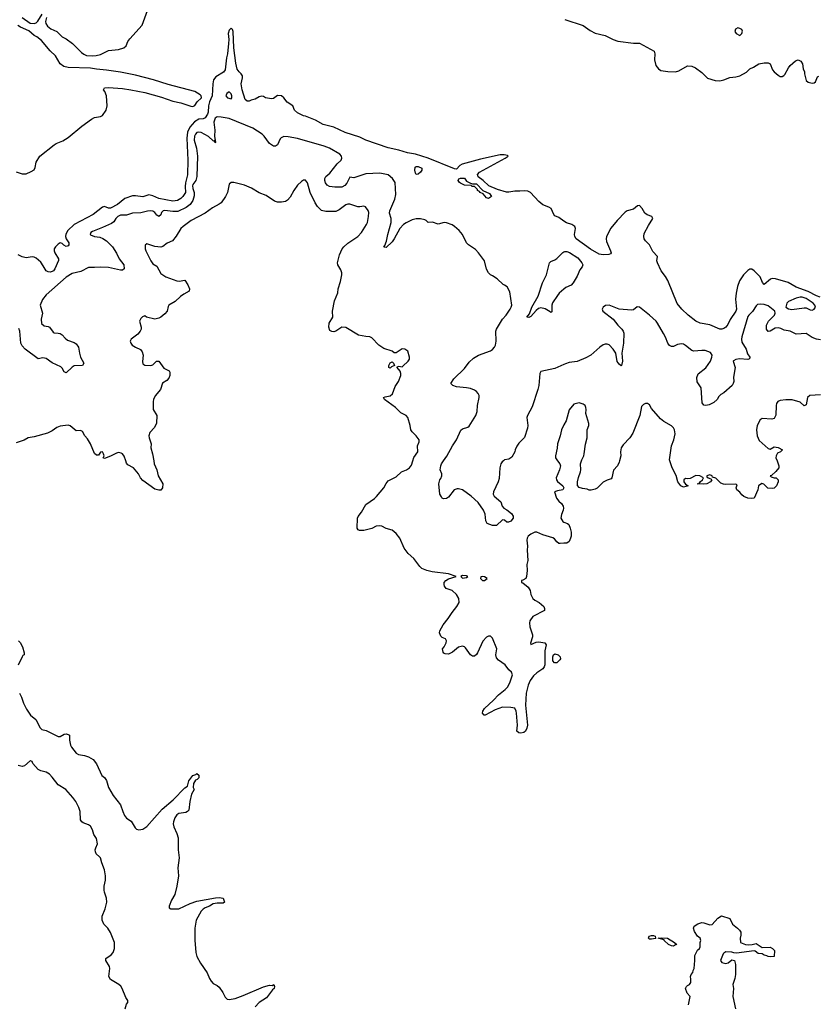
# Model space of a CAD drawing. Header units: inches. Extents: x 2220522 to 2384314, y 721474 to 893490.
# Tile 160 of 256: x 2304587 to 2312530, y 804594 to 814388. Entities that reach past the tile are written whole.
import ezdxf

# ---------------------------------------------------------------- set-up
doc = ezdxf.new("R2010")
doc.units = ezdxf.units.IN
doc.header["$MEASUREMENT"] = 0
for name, color, linetype in [('C3800', 7, 'Continuous'), ('C3801', 7, 'Continuous'), ('C3810', 7, 'Continuous'), ('C3811', 7, 'Continuous')]:
    doc.layers.add(name, color=color, linetype=linetype)

msp = doc.modelspace()

# ---------------------------------------------------------------- linework, layer by layer
at = {"layer": 'C3800', "color": 5}
for points, elevation in [([(2305920.3, 810000), (2305925.3, 809970), (2305952.2, 809910), (2305965.5, 809850), (2306010.4, 809770), (2306008.3, 809731.7), (2305990.3, 809709.7), (2305970, 809706.6), (2305930, 809717), (2305810, 809805.1), (2305789.8, 809830), (2305769.8, 809869.8), (2305719.5, 809930), (2305661.8, 809961.8), (2305650, 809978), (2305642.2, 810000)], 180), ([(2310000, 809179.5), (2309963.6, 809176.4), (2309950, 809179), (2309930, 809194), (2309904.5, 809224.5), (2309890, 809233.2), (2309790, 809265.2), (2309730, 809292), (2309710, 809291.8), (2309670.8, 809270), (2309645.5, 809250), (2309633.4, 809230), (2309630.7, 809210), (2309638, 809150), (2309634.9, 809110), (2309639.3, 809010), (2309630.7, 808970), (2309634.8, 808910), (2309627.4, 808850), (2309620.4, 808830), (2309590, 808812), (2309578, 808810), (2309578.8, 808790), (2309590, 808786), (2309642.3, 808742.3), (2309663.1, 808710), (2309670.6, 808670), (2309690.8, 808630), (2309710, 808614), (2309752.3, 808592.3), (2309798.8, 808550), (2309806.8, 808530), (2309806, 808510), (2309690, 808452.3), (2309659.3, 808410), (2309656.4, 808390), (2309660.2, 808350), (2309686, 808270), (2309685.8, 808250), (2309666, 808186), (2309671.3, 808171.3), (2309724, 808196), (2309750, 808199.7), (2309810, 808190.2), (2309822, 808170), (2309808.8, 808110), (2309808.4, 807971.6), (2309801.6, 807950), (2309790, 807929.6), (2309729.3, 807890.7), (2309697.7, 807862.3), (2309663.6, 807816.4), (2309642.8, 807770), (2309625.3, 807690), (2309616.5, 807570), (2309636.5, 807370), (2309630, 807339), (2309616, 807310), (2309602, 807298), (2309572, 807290), (2309550, 807294), (2309529.8, 807310), (2309538.5, 807370), (2309528.6, 807488.6), (2309526, 807510), (2309510, 807539.3), (2309470, 807547.8), (2309390, 807549.7), (2309315.5, 807524.5), (2309216, 807470), (2309206, 807470), (2309189.8, 807489.8), (2309192.6, 807510), (2309210, 807537.8), (2309300.7, 807619.3), (2309350, 807673.7), (2309415.2, 807724.8), (2309438.4, 807750), (2309460.7, 807790), (2309489, 807870), (2309477.2, 807897.2), (2309450, 807921.2), (2309415.1, 807970), (2309350, 808016.3), (2309330, 808039.5), (2309322.2, 808070), (2309333, 808130), (2309290, 808237.2), (2309270, 808254.5), (2309250, 808254.5), (2309230, 808245.2), (2309192.7, 808207.3), (2309139.3, 808090), (2309130, 808073.2), (2309110, 808058), (2309090, 808056), (2309070, 808069.3), (2309019.4, 808139.4), (2309010, 808149.4), (2308990, 808156.2), (2308950, 808148), (2308890, 808096.3), (2308850, 808075.1), (2308819.3, 808079.3), (2308805.6, 808085.6), (2308797.2, 808097.2), (2308793.2, 808130), (2308810, 808151), (2308829.4, 808190), (2308831.6, 808210), (2308821.2, 808230), (2308790, 808243.7), (2308775.8, 808255.8), (2308762.6, 808290), (2308765.4, 808310), (2308798.3, 808370), (2308849.7, 808430), (2308887.6, 808492.4), (2308936, 808550), (2308959, 808590), (2308954, 808630), (2308931.9, 808671.9), (2308889.4, 808709.4), (2308829, 808730), (2308811.8, 808751.8), (2308807.3, 808770), (2308809.6, 808790), (2308824.2, 808810), (2308850, 808825.8), (2308929, 808850), (2308850, 808874.8), (2308690, 808895.6), (2308637.2, 808910), (2308586.6, 808930), (2308565.1, 808950), (2308507, 809030), (2308450, 809079.5), (2308430, 809103.7), (2308409.6, 809130), (2308366.3, 809230), (2308330, 809276.2), (2308290, 809311.6), (2308230, 809328.2), (2308190, 809349.7), (2308170, 809355), (2308130.8, 809350), (2308090, 809326.2), (2308010, 809305.6), (2307967.9, 809307.9), (2307954.7, 809314.7), (2307941.6, 809330), (2307946.3, 809430), (2307952.2, 809447.8), (2307986, 809490), (2308030, 809566.4), (2308114.1, 809625.9), (2308134.5, 809645.5), (2308209.7, 809730), (2308230, 809774.8), (2308250, 809800.7), (2308330, 809839.3), (2308382.7, 809890), (2308432.3, 809910), (2308463.6, 809930), (2308482, 809958), (2308495.6, 810000)], 180), ([(2309398, 810000), (2309384.7, 809990), (2309371, 809970), (2309361, 809930), (2309354.4, 809825.6), (2309346, 809790), (2309299.1, 809690), (2309297.1, 809670), (2309306, 809650), (2309372.3, 809592.3), (2309385.5, 809550), (2309402, 809530), (2309432.4, 809512.4), (2309477.2, 809477.2), (2309494.3, 809450), (2309494.6, 809430), (2309470, 809399.3), (2309449.7, 809389.7), (2309431.3, 809391.3), (2309410, 809409.2), (2309390, 809412.7), (2309330, 809358), (2309310, 809355.3), (2309290, 809355.3), (2309237.2, 809377.2), (2309222.5, 809402.5), (2309216.3, 809470), (2309198, 809510), (2309146.9, 809586.9), (2309078.4, 809650), (2308990, 809710.6), (2308950, 809722.7), (2308937.7, 809722.3), (2308909, 809711), (2308850, 809637.6), (2308830, 809625.1), (2308803.3, 809623.3), (2308789.6, 809629.6), (2308780.5, 809640.5), (2308763.7, 809670), (2308756, 809770), (2308765.2, 809810), (2308775.9, 809824.1), (2308783.6, 809850), (2308784.2, 809870), (2308769.7, 809910), (2308773.7, 809950), (2308782.2, 809970), (2308802.5, 810000)], 160), ([(2309937, 810000), (2309959, 809970), (2309965.5, 809950), (2309955.6, 809910), (2309923.8, 809830), (2309925, 809810), (2309934.3, 809794.3), (2309987.3, 809750), (2309998.8, 809730), (2309987.1, 809712.9), (2309936.8, 809703.2), (2309904.7, 809690), (2309926, 809630), (2309950, 809598), (2309976.3, 809576.3), (2309990.6, 809550.6), (2309996.3, 809530), (2309993.4, 809510), (2309974.4, 809465.6), (2309968.9, 809430), (2309990, 809395.5), (2310000, 809391.5)], 180), ([(2304574, 808210), (2304590, 808194), (2304616, 808150), (2304631, 808090), (2304631, 808070), (2304618, 808062), (2304610.7, 808049.3), (2304572.1, 807967.9)], 180), ([(2304585.3, 807690), (2304604.9, 807650), (2304623.7, 807590), (2304653.4, 807530), (2304695.5, 807470), (2304745.7, 807425.7), (2304790, 807344.7), (2304807.5, 807327.5), (2304850, 807317.3), (2304970, 807259.1), (2304990, 807257.3), (2305030, 807280.7), (2305050, 807284), (2305070, 807278.8), (2305081, 807270), (2305081.4, 807221.4), (2305090.7, 807170), (2305100.7, 807150), (2305150, 807090.7), (2305170, 807077.3), (2305230, 807067.7), (2305270, 807054.9), (2305318.8, 807030), (2305350, 806984.7), (2305404.9, 806870), (2305430.7, 806850), (2305450, 806821), (2305470.7, 806750), (2305514.9, 806670), (2305590, 806578), (2305611.6, 806510), (2305630, 806470.6), (2305650, 806446), (2305695.8, 806415.8), (2305734.8, 806350), (2305750, 806337.3), (2305770, 806330.8), (2305810, 806336), (2305850, 806362.8), (2306003.6, 806536.4), (2306112.1, 806627.9), (2306230, 806745.5), (2306256, 806764), (2306270, 806816), (2306310, 806871), (2306339, 806881), (2306350, 806891), (2306370, 806874), (2306370, 806848), (2306352, 806830), (2306336.8, 806823.2), (2306316.3, 806790), (2306310.9, 806750.9), (2306322, 806730), (2306295.5, 806684.5), (2306280.3, 806610), (2306270, 806524), (2306256, 806510), (2306238.8, 806501.2), (2306170, 806491.8), (2306150, 806479.5), (2306128.8, 806450), (2306115.3, 806410), (2306113.7, 806390), (2306119.9, 806359.9), (2306151.2, 806291.2), (2306162.4, 806250), (2306162.6, 806130), (2306174, 806050), (2306159.3, 805950), (2306167.3, 805870), (2306150.7, 805769.3), (2306130, 805686), (2306098, 805630), (2306072, 805570), (2306072.7, 805552.7), (2306090, 805542), (2306170, 805544), (2306283.5, 805596.5), (2306350, 805618), (2306533.7, 805653.7), (2306570, 805656.4), (2306611.3, 805650), (2306624.7, 805610), (2306610, 805601.2), (2306550, 805600.7), (2306510, 805592), (2306476, 805570), (2306430, 805552.3), (2306410, 805539.3), (2306390, 805521.2), (2306343.1, 805430), (2306330.2, 805349.8), (2306327.5, 805232.5), (2306337.1, 805110), (2306348, 805070), (2306383.4, 805003.4), (2306450, 804906), (2306473, 804850), (2306490, 804822.8), (2306510, 804800.7), (2306550, 804780.5), (2306570, 804764), (2306607.7, 804710), (2306630, 804664.7), (2306650, 804646), (2306670, 804640.7), (2306730, 804653), (2306810, 804681.1), (2307010, 804768), (2307070, 804782.8), (2307098, 804782), (2307114, 804790), (2307122, 804770), (2307116, 804750), (2307102, 804738), (2307041.1, 804658.9), (2306970, 804611.6), (2306928, 804570)], 180), ([(2305636.3, 804550), (2305650, 804594.8), (2305660.9, 804610), (2305662, 804630), (2305642.6, 804662.6), (2305606.5, 804750), (2305592.7, 804772.7), (2305572, 804792), (2305490, 804839.1), (2305471.8, 804870), (2305482, 804950), (2305479.8, 804970), (2305442, 805030), (2305443.6, 805050), (2305495.5, 805084.5), (2305517.4, 805110), (2305528.3, 805150), (2305529.7, 805210), (2305490, 805309.4), (2305462.4, 805350), (2305423.5, 805390), (2305407.1, 805430), (2305407.1, 805470), (2305437.4, 805542.6), (2305452.8, 805610), (2305449.7, 805649.7), (2305429.6, 805710), (2305427.3, 805730), (2305427.6, 805767.6), (2305438.5, 805830), (2305439.8, 805870), (2305431.6, 805931.6), (2305402.3, 806002.3), (2305389.7, 806049.7), (2305381.6, 806061.6), (2305348.9, 806088.9), (2305340.5, 806110), (2305338.9, 806130), (2305343.5, 806150), (2305359.6, 806190), (2305350, 806242), (2305323.9, 806283.9), (2305311.3, 806330), (2305290, 806366.6), (2305270, 806380.5), (2305219.5, 806399.5), (2305205.1, 806410), (2305191.6, 806430), (2305187, 806510), (2305176.2, 806550), (2305143.5, 806610), (2305115.8, 806650), (2305044.2, 806730), (2304970, 806776.9), (2304910, 806854.5), (2304882, 806882), (2304850, 806903.6), (2304797.1, 806917.1), (2304769.6, 806929.6), (2304717.2, 806990), (2304710, 807008), (2304695.3, 807015.3), (2304690, 807015.3), (2304633.7, 806966.3), (2304610, 806959), (2304570, 806969.2)], 180)]:
    msp.add_lwpolyline(points, dxfattribs=dict(at, elevation=elevation))
at = {"layer": 'C3800', "color": 5, "elevation": 180}
for points in [[(2308990, 808858.1), (2308975.3, 808850), (2308990, 808833.1), (2309030, 808840.2), (2309042.2, 808850), (2309030, 808857.3)], [(2309190, 808850.7), (2309173.6, 808846.4), (2309169.4, 808830), (2309190, 808809.2), (2309210, 808810.6), (2309236.1, 808830), (2309210, 808847.4)], [(2309930, 807989.3), (2309906, 807990), (2309888, 808010), (2309888.7, 808050), (2309895.3, 808070), (2309910, 808081), (2309942, 808070), (2309961, 808050), (2309964.7, 808030), (2309959.8, 808020.2)]]:
    msp.add_lwpolyline(points, close=True, dxfattribs=at)
at = {"layer": 'C3801', "color": 5}
for points, elevation in [([(2304610, 814410.8), (2304690, 814354), (2304730, 814350.7), (2304750, 814358.8), (2304767.2, 814372.8), (2304810, 814442.8)], 140), ([(2304852, 814410), (2304844.9, 814370), (2304847.7, 814350), (2304862.9, 814322.9), (2304897.2, 814297.2), (2304954.8, 814270), (2305010, 814219.1), (2305050, 814198), (2305112.8, 814152.8), (2305202.7, 814062.7), (2305224.6, 814044.6), (2305250, 814033.8), (2305310, 814027.9), (2305347.7, 814032.3), (2305390, 814043.1), (2305470, 814082), (2305570, 814091.6), (2305622, 814110), (2305646.3, 814130), (2305662.7, 814170), (2305681.6, 814198.4), (2305804.7, 814335.3), (2305859.1, 814480.9)], 140), ([(2304550, 812874), (2304610, 812855.8), (2304650, 812855.8), (2304701.7, 812878.3), (2304730, 812896.3), (2304741.4, 812918.5), (2304750, 812970.7), (2304788, 813030), (2304930, 813143.7), (2304950, 813157.4), (2305015.2, 813184.8), (2305070, 813214.9), (2305204.5, 813330), (2305299.7, 813400.3), (2305330, 813415), (2305390, 813424.3), (2305410, 813436.5), (2305445.3, 813490), (2305458, 813530), (2305449.8, 813630), (2305432.8, 813672.8), (2305419.7, 813690), (2305431, 813709), (2305470, 813714.3), (2305610, 813702.5), (2305691.6, 813691.6), (2305830, 813662.5), (2305998.5, 813618.5), (2306110, 813577.8), (2306190, 813560.6), (2306290, 813526.8), (2306310, 813525.9), (2306330, 813535.7), (2306352.3, 813570), (2306393.4, 813610), (2306393.5, 813613.5), (2306393.2, 813630), (2306382.2, 813642.2), (2306330, 813675.5), (2306063.5, 813743.5), (2305918.4, 813790), (2305737, 813837), (2305590, 813865.9), (2305450, 813887), (2305350, 813895.2), (2305290, 813905.6), (2305070, 813912.9), (2305024.4, 813924.4), (2304987.8, 813950), (2304942, 814030), (2304890, 814077.6), (2304802.4, 814182.4), (2304756.3, 814216.3), (2304729.5, 814230), (2304678.3, 814278.3), (2304593.8, 814313.8), (2304568, 814330)], 140), ([(2310000, 812384.4), (2309950, 812419), (2309910, 812437.2), (2309899.3, 812450), (2309871.2, 812511.2), (2309850, 812523.7), (2309790, 812545.2), (2309750, 812580.9), (2309667, 812670), (2309641.6, 812681.6), (2309610, 812687.1), (2309562, 812682), (2309510, 812683.7), (2309450, 812671.5), (2309430, 812673.3), (2309338.9, 812698.9), (2309254, 812734), (2309196.2, 812790), (2309146.5, 812826.5), (2309140.9, 812850), (2309158.6, 812870), (2309416.4, 813010), (2309443.6, 813030), (2309437.4, 813037.4), (2309405.2, 813045.2), (2309364.2, 813044.2), (2309170, 813001.6), (2308988.3, 812951.7), (2308963.4, 812936.6), (2308930, 812900.7), (2308910, 812903.7), (2308649.2, 813010), (2308524, 813050), (2308444.7, 813064.7), (2308357.2, 813090), (2308250, 813113.3), (2308030, 813191.2), (2307970, 813219.7), (2307825.2, 813265.2), (2307710, 813320.4), (2307605.5, 813345.5), (2307530, 813389.7), (2307430, 813429.4), (2307410, 813433.2), (2307350, 813461.2), (2307321.2, 813490), (2307304, 813530), (2307247.7, 813567.7), (2307215.1, 813610), (2307190, 813631.5), (2307150, 813634.3), (2307110, 813604.5), (2307090, 813602), (2307032.5, 813612.5), (2307010, 813625.2), (2306990, 813626), (2306970, 813621.2), (2306930, 813597.2), (2306890, 813589.2), (2306870, 813577.2), (2306850, 813577), (2306830, 813594), (2306798, 813690), (2306789.7, 813750), (2306801.7, 813810), (2306801.1, 813830), (2306791, 813851), (2306770, 813868.4), (2306750, 813895.1), (2306734.9, 813954.9), (2306717.5, 814110), (2306711.2, 814270), (2306703.1, 814290), (2306690, 814305.1), (2306670, 814285.1), (2306658.6, 814250), (2306665.8, 814190), (2306663.9, 814150), (2306653, 814050), (2306641.9, 814010), (2306630.1, 813889.9), (2306614.6, 813865.4), (2306538.7, 813821.3), (2306515.2, 813790), (2306507.7, 813750), (2306502.6, 813630), (2306474, 813570), (2306465, 813530), (2306461.7, 813470), (2306453.5, 813450), (2306430, 813413.3), (2306410, 813403.1), (2306370, 813399.8), (2306326.9, 813373.1), (2306280.4, 813319.6), (2306256.8, 813270), (2306247.5, 813210), (2306258.9, 812990), (2306254.4, 812845.6), (2306235.1, 812764.9), (2306232.7, 812730), (2306237, 812670), (2306209.1, 812630), (2306190, 812609.8), (2306156.4, 812590), (2306110, 812583.4), (2305971, 812611), (2305910, 812636.2), (2305870, 812646.6), (2305810, 812627.6), (2305737.2, 812637.2), (2305710, 812635.3), (2305631.8, 812608.2), (2305558, 812550), (2305490, 812512.4), (2305470, 812514.3), (2305430, 812528.6), (2305410, 812523.5), (2305318.4, 812450), (2305127.7, 812352.3), (2305065.7, 812290), (2305045.5, 812254.5), (2305043.7, 812230), (2305050.3, 812210), (2305076.5, 812170), (2305076.9, 812150), (2305070, 812138.4), (2305050, 812131.5), (2305025.6, 812145.6), (2305010, 812162), (2304990, 812169.5), (2304970, 812157), (2304942, 812130), (2304930.4, 812110), (2304928.8, 812090), (2304935.3, 812070), (2304972.7, 812010), (2304972.4, 811992.4), (2304936.4, 811910), (2304922, 811890), (2304910, 811883), (2304890, 811876.9), (2304870, 811879.6), (2304850, 811889.6), (2304821.3, 811941.3), (2304795.8, 811975.8), (2304750, 812015.8), (2304730, 812026.9), (2304710, 812028.4), (2304650, 812018), (2304610, 812029.6), (2304570, 812049.7)], 140), ([(2308802.5, 810000), (2308833.8, 810046.2), (2308890, 810150.6), (2308931.6, 810210), (2308974.8, 810305.2), (2308990, 810318.8), (2309044.2, 810335.8), (2309055.6, 810344.4), (2309122, 810450), (2309135.6, 810490), (2309139.1, 810550), (2309156.3, 810630), (2309155.1, 810650), (2309147, 810670), (2309131.1, 810691.1), (2309110, 810704.5), (2309070, 810719.5), (2309030, 810727), (2308930, 810736.9), (2308894, 810750), (2308874, 810770), (2308905.6, 810814.4), (2309010, 810919.1), (2309058.2, 810981.8), (2309098.8, 811021.2), (2309150, 811051.3), (2309270, 811092.9), (2309290, 811106), (2309308.3, 811130), (2309318, 811150), (2309326.9, 811190), (2309322, 811290), (2309328.3, 811310), (2309388, 811410), (2309426, 811450), (2309464.5, 811510), (2309476.2, 811530), (2309480.9, 811550), (2309462, 811682), (2309435.3, 811730), (2309408.9, 811748.9), (2309394, 811754), (2309335.3, 811810), (2309290, 811842), (2309269.1, 811849.1), (2309248, 811870), (2309230, 811906), (2309209.4, 811990), (2309149.7, 812069.7), (2309120.8, 812100.8), (2309050, 812149.7), (2309031.3, 812170), (2308992.4, 812250), (2308958.7, 812290), (2308910, 812332.4), (2308886.7, 812346.7), (2308830, 812368.7), (2308809, 812371), (2308750, 812355.1), (2308692.8, 812372.8), (2308650, 812372), (2308630.9, 812390.9), (2308617.4, 812397.4), (2308573.4, 812406.6), (2308530, 812407.1), (2308490, 812396.9), (2308430, 812367.6), (2308404.7, 812350), (2308368.6, 812311.4), (2308312.1, 812207.9), (2308290, 812178.9), (2308230, 812122.9), (2308210, 812126), (2308219.5, 812140.5), (2308234.2, 812185.8), (2308247.7, 812252.3), (2308281.1, 812370), (2308281, 812410), (2308264, 812464), (2308266.7, 812486.7), (2308318, 812602), (2308327.9, 812650), (2308322.6, 812770), (2308293.6, 812810), (2308250, 812846.3), (2308170, 812862.6), (2308030, 812856.1), (2307910, 812816.2), (2307870, 812821), (2307839.3, 812760.7), (2307819.9, 812740.1), (2307790, 812723.6), (2307722.1, 812722.1), (2307669.3, 812729.3), (2307643.7, 812743.7), (2307627, 812767), (2307620.3, 812790), (2307621.8, 812810), (2307631.3, 812828.7), (2307670, 812860.8), (2307745.1, 812954.9), (2307783.1, 812990), (2307791.5, 813011.5), (2307787.6, 813030), (2307772.3, 813050), (2307668, 813110), (2307616.5, 813130), (2307350, 813207.6), (2307256, 813224), (2307215.1, 813224.9), (2307185.6, 813214.4), (2307176.5, 813203.5), (2307150, 813144), (2307130, 813129.3), (2307110, 813129.4), (2307070, 813156), (2307018.9, 813230), (2306996.9, 813250), (2306904.2, 813310), (2306670, 813404.2), (2306590, 813420.1), (2306550, 813421.1), (2306530.1, 813409.9), (2306517.8, 813370), (2306526.8, 813290), (2306523.6, 813230), (2306534.8, 813165.2), (2306530, 813162), (2306523.1, 813176.9), (2306527.3, 813187.3), (2306518.5, 813181.5), (2306510, 813183.6), (2306464.8, 813224.8), (2306390, 813265.7), (2306370, 813270.5), (2306350, 813264.7), (2306335.3, 813250), (2306325.2, 813230), (2306320.9, 813190), (2306344, 813110), (2306353.6, 813030), (2306348.7, 812830), (2306339.6, 812790), (2306309.6, 812750), (2306305.4, 812734.6), (2306308.5, 812710), (2306322.7, 812670), (2306323.6, 812636.4), (2306309, 812591), (2306283.5, 812550), (2306241.4, 812518.6), (2306158.5, 812481.5), (2306110, 812478.8), (2306030, 812490.8), (2306014.3, 812485.7), (2305998, 812470), (2305990, 812445.6), (2305970, 812429.4), (2305950, 812444.5), (2305929.8, 812470), (2305910, 812482), (2305890, 812487), (2305856.6, 812483.4), (2305792.6, 812467.4), (2305710, 812464.7), (2305650, 812443.5), (2305590, 812442.4), (2305563.6, 812430), (2305543.2, 812410), (2305521.5, 812378.5), (2305498.2, 812361.8), (2305410, 812320.8), (2305310, 812281.6), (2305293.4, 812270), (2305287.7, 812250), (2305290, 812247.7), (2305330, 812230.4), (2305383.9, 812223.9), (2305412.7, 812212.7), (2305450.1, 812190.1), (2305508.8, 812130), (2305550, 812067.3), (2305577.6, 812010), (2305623, 811950), (2305626, 811910), (2305610, 811897.2), (2305590, 811895.1), (2305470, 811923.1), (2305393.4, 811926.6), (2305330, 811922), (2305270, 811923.6), (2305196.1, 811883.9), (2305110, 811862), (2305050, 811827.1), (2304849.1, 811650.9), (2304814.8, 811605.2), (2304790.3, 811550), (2304812.9, 811470), (2304801.7, 811410), (2304805.1, 811365.1), (2304830, 811344), (2304870, 811337.3), (2304884.7, 811330), (2304919.6, 811279.6), (2304930, 811272), (2304968.4, 811271.6), (2304990, 811266), (2305010, 811254.8), (2305039, 811219), (2305062, 811202), (2305130, 811178.4), (2305150, 811164.9), (2305173, 811130), (2305180.7, 811070), (2305193, 811030), (2305224, 810970), (2305211.3, 810950), (2305130, 810944.2), (2305107.9, 810932.1), (2305050, 810877), (2305030, 810883.7), (2305010, 810922.7), (2304995.4, 810935.4), (2304910, 810974), (2304850, 811017), (2304816.8, 811023.2), (2304770, 811013.2), (2304642, 811110), (2304610, 811144), (2304599.5, 811170), (2304588.6, 811290), (2304576.6, 811316.6)], 160), ([(2308495.6, 810000), (2308506.4, 810033.6), (2308547, 810090), (2308542.9, 810150), (2308561.2, 810190), (2308561.2, 810210), (2308529.6, 810250), (2308489.7, 810290), (2308478, 810310), (2308471.2, 810350), (2308446, 810430), (2308429.2, 810450), (2308378.2, 810478.2), (2308324, 810530), (2308214.5, 810610), (2308205.2, 810630), (2308222, 810638), (2308272.2, 810647.8), (2308294.5, 810665.5), (2308320.4, 810739.6), (2308353, 810790), (2308375.8, 810850), (2308377.6, 810870), (2308372.3, 810892.3), (2308342, 810930), (2308343.1, 810936.9), (2308358, 810942), (2308390, 810936), (2308398.6, 810941.4), (2308449, 810990), (2308462, 811010), (2308464, 811030), (2308448.7, 811090), (2308418, 811110), (2308390, 811112.7), (2308330, 811075.3), (2308310, 811075.3), (2308292.3, 811092.3), (2308210, 811118), (2308159, 811150), (2308090, 811225.2), (2308070, 811233.2), (2308030, 811236), (2307958, 811250), (2307830, 811325.2), (2307790, 811329.2), (2307731.3, 811290), (2307710, 811282.7), (2307690, 811285.2), (2307670, 811298), (2307660.9, 811330), (2307666, 811370), (2307700.9, 811430), (2307698.7, 811490), (2307716.9, 811590), (2307749.4, 811670), (2307754.5, 811710), (2307776.9, 811783.1), (2307789.7, 811850), (2307789.7, 811870), (2307780.8, 811900.8), (2307749.4, 811950), (2307746, 811970), (2307766.6, 812050), (2307792.7, 812110), (2307809.3, 812130), (2307850, 812166), (2307950, 812230.4), (2307986, 812270), (2308037, 812350), (2308044.5, 812370), (2308055.6, 812430), (2308057.6, 812470), (2308051.2, 812491.2), (2308026.6, 812526.6), (2308010, 812532.3), (2307970, 812525.6), (2307950, 812527.6), (2307870, 812553.6), (2307850, 812553.6), (2307830, 812545.6), (2307763.8, 812496.2), (2307730, 812480.5), (2307630, 812479.7), (2307590, 812491.5), (2307549.8, 812529.8), (2307525.9, 812565.9), (2307476.5, 812670), (2307450, 812765.2), (2307430, 812792.7), (2307410, 812792.3), (2307390, 812779.5), (2307350, 812740.7), (2307314.6, 812690), (2307277.6, 812622.4), (2307250, 812591.8), (2307230, 812579.6), (2307190, 812573.3), (2307150, 812574.7), (2307122, 812582), (2307039.1, 812639.1), (2306970, 812664.5), (2306891, 812711), (2306822, 812742), (2306718, 812770), (2306690, 812769.3), (2306668.5, 812751.5), (2306652.2, 812670), (2306632.2, 812630), (2306590, 812567), (2306570, 812551.8), (2306502.8, 812517.2), (2306430, 812462.9), (2306291.7, 812390), (2306211.8, 812330), (2306190.2, 812309.8), (2306143.4, 812236.6), (2306107, 812190), (2306054.9, 812165.1), (2306010, 812132.1), (2305990, 812125.7), (2305930.8, 812130.8), (2305850, 812159.3), (2305834, 812146), (2305834.4, 812110), (2305841.3, 812090), (2305890, 811988), (2305910, 811960.4), (2305950, 811935.8), (2305990, 811864.4), (2306041.6, 811830), (2306150, 811790.3), (2306173.4, 811786.6), (2306230, 811796), (2306258.8, 811750), (2306276, 811710), (2306272.4, 811687.6), (2306220.6, 811659.4), (2306185.5, 811634.5), (2306133.8, 811586.2), (2306070.8, 811550), (2306063.4, 811536.6), (2306052.7, 811490), (2306030, 811462), (2305990, 811429.4), (2305970, 811418), (2305930, 811409.4), (2305849.5, 811429.5), (2305830, 811442), (2305807.1, 811432.9), (2305790, 811415.3), (2305779.1, 811390), (2305796, 811330), (2305796, 811310), (2305786, 811290), (2305761.4, 811258.6), (2305696, 811210), (2305684.7, 811190), (2305691.3, 811170), (2305706, 811150), (2305737.3, 811130), (2305787.4, 811107.4), (2305805.7, 811085.7), (2305814, 811050), (2305806.5, 810986.5), (2305810, 810964), (2305830, 810950.6), (2305890, 810947.7), (2305910, 810956), (2305948.7, 810990), (2305970, 810990.8), (2306021.3, 810921.3), (2306073.7, 810893.7), (2306081, 810881), (2306080.7, 810850), (2306070, 810824), (2306050, 810799.3), (2306008.5, 810771.5), (2305985.5, 810710), (2305933.6, 810646.4), (2305916.9, 810610), (2305912.8, 810590), (2305915.5, 810510), (2305950.5, 810450), (2305946.6, 810373.4), (2305928.2, 810330), (2305879.7, 810280.3), (2305870.3, 810250), (2305873.1, 810230), (2305895.8, 810170), (2305890.4, 810130), (2305908.7, 810070), (2305920.3, 810000)], 180), ([(2310000, 811707.9), (2309952.9, 811667.1), (2309935.1, 811644.9), (2309887, 811573), (2309878, 811550), (2309879.1, 811480.9), (2309870, 811474), (2309863.3, 811483.3), (2309811.9, 811511.9), (2309770, 811523.1), (2309745.2, 811514.8), (2309722.9, 811497.1), (2309670, 811436), (2309650, 811426), (2309629.3, 811430), (2309656.2, 811463.8), (2309681.1, 811530), (2309743.3, 811636.7), (2309787.4, 811770), (2309827.1, 811850), (2309855.1, 811970), (2309870, 811983), (2309910, 811999.5), (2309930, 812013.4), (2309990, 812073.8), (2310000, 812078.8)], 140), ([(2310000, 810959.6), (2309910, 810919.5), (2309770, 810889.4), (2309759.5, 810870), (2309751.4, 810750), (2309740.9, 810710), (2309682.4, 810537.6), (2309635.8, 810450), (2309631.4, 810430), (2309638.9, 810350), (2309636.5, 810323.5), (2309608.3, 810231.7), (2309550, 810174.5), (2309530, 810146), (2309513.4, 810110), (2309510.5, 810089.5), (2309483, 810037), (2309450, 810016), (2309410, 810009), (2309398, 810000)], 160), ([(2305642.2, 810000), (2305625.9, 810045.9), (2305610, 810069.6), (2305597.1, 810077.1), (2305570, 810082), (2305550, 810076.2), (2305490, 810045.6), (2305430, 810024), (2305418, 810030), (2305425.2, 810050), (2305420.9, 810070), (2305410, 810089), (2305390, 810085.2), (2305370, 810055.3), (2305350, 810056), (2305330, 810072.7), (2305290, 810169.2), (2305260.1, 810220.1), (2305233.2, 810250), (2305211.8, 810291.8), (2305190, 810302.7), (2305150, 810299.3), (2305090, 810349.2), (2305070, 810356), (2304990, 810343.6), (2304956, 810330), (2304910, 810299.3), (2304863.9, 810276.1), (2304730, 810239.5), (2304670.8, 810229.2), (2304630, 810204), (2304550, 810179.3)], 180), ([(2310000, 810357.3), (2309976.5, 810310), (2309963.6, 810250), (2309937.2, 810170), (2309933.7, 810126.3), (2309915.2, 810050), (2309914.9, 810030), (2309937, 810000)], 180)]:
    msp.add_lwpolyline(points, dxfattribs=dict(at, elevation=elevation))
for points, elevation in [([(2306670, 813671.6), (2306646.8, 813653.2), (2306636.9, 813630), (2306654, 813610), (2306690, 813602.3), (2306697.9, 813610), (2306697.4, 813630), (2306690, 813651.2)], 160), ([(2308530, 812847.8), (2308521.8, 812861.8), (2308515.1, 812890), (2308520.1, 812919.9), (2308530, 812926.8), (2308550, 812927.3), (2308584.7, 812910), (2308584.9, 812890), (2308573, 812870), (2308550, 812852.3)], 140), ([(2309090, 812754), (2309130, 812754), (2309194, 812690), (2309258.8, 812658.8), (2309278, 812630), (2309250, 812608.4), (2309230, 812615.1), (2309196, 812656), (2309166, 812670), (2309160.4, 812680.4), (2309141.2, 812690), (2309138.6, 812698.6), (2309109.3, 812729.3), (2309086, 812730), (2309078, 812738), (2309010, 812742.9), (2308970, 812762.9), (2308959.3, 812770), (2308948, 812790), (2308955.3, 812804.7), (2308970, 812812), (2309010, 812811), (2309030, 812782), (2309070, 812762)], 140), ([(2308270, 810922), (2308258, 810930), (2308259.3, 810950), (2308270, 810974.8), (2308290, 810984.7), (2308304.7, 810970), (2308314, 810950), (2308284, 810936)], 180)]:
    msp.add_lwpolyline(points, close=True, dxfattribs=dict(at, elevation=elevation))
at = {"layer": 'C3810', "color": 5, "elevation": 180}
for points in [[(2310553, 810000), (2310550, 809988), (2310530.7, 809950), (2310494.2, 809905.8), (2310477.3, 809830), (2310470, 809821.2), (2310430, 809809.2), (2310390, 809789), (2310330, 809728.7), (2310310, 809719), (2310270, 809709.2), (2310250, 809709.2), (2310230, 809719), (2310184.7, 809724.7), (2310150, 809735.3), (2310134, 809754), (2310136, 809790), (2310144.8, 809835.2), (2310166, 809890), (2310169.1, 809909.1), (2310163.7, 809970), (2310173.8, 810000)], [(2312119.1, 810000), (2312138, 809950), (2312138, 809930), (2312107.5, 809892.5), (2312064.5, 809855.5), (2312052, 809850), (2312061, 809841), (2312090, 809831.3), (2312110.7, 809830.7), (2312130, 809812), (2312130.7, 809790), (2312114.8, 809750), (2312090, 809729.2), (2312070, 809726), (2312029.1, 809729.1), (2312016.4, 809736.4), (2311988.9, 809768.9), (2311967.1, 809772.9), (2311936, 809750), (2311927.7, 809710), (2311891.3, 809630), (2311870, 809624), (2311830, 809629.2), (2311790, 809646), (2311770, 809661.2), (2311747.8, 809687.8), (2311719, 809710), (2311714, 809730), (2311722, 809762), (2311708.7, 809768.7), (2311610, 809763.1), (2311586.3, 809766.3), (2311559.1, 809779.1), (2311510, 809826.6), (2311478, 809838), (2311474, 809850), (2311450, 809861.2), (2311422, 809850), (2311422, 809842), (2311434, 809830), (2311462, 809822), (2311471, 809810), (2311457.3, 809790), (2311421, 809770), (2311386.6, 809766.6), (2311326, 809770), (2311344, 809776), (2311354, 809790), (2311379, 809810), (2311388.7, 809830), (2311350, 809851.8), (2311310, 809854), (2311254.8, 809825.2), (2311230, 809821.2), (2311210, 809824), (2311191.3, 809810), (2311191, 809790), (2311207.7, 809767.7), (2311234, 809750), (2311190, 809738.4), (2311163, 809750), (2311134, 809790), (2311114.6, 809854.6), (2311076.2, 809930), (2311053, 810000)], [(2310000, 809391.5), (2310036.7, 809376.7), (2310047.5, 809367.5), (2310062.8, 809330), (2310072, 809290), (2310071.3, 809251.3), (2310064.7, 809230), (2310050, 809198), (2310030, 809182), (2310000, 809179.5)], [(2311238, 804590), (2311255.3, 804670), (2311224.7, 804704.7), (2311209.4, 804750.6), (2311218, 804770), (2311230, 804782), (2311250, 804792), (2311262, 804810), (2311263.1, 804843.1), (2311258, 804870), (2311266, 804890), (2311282, 804910), (2311284, 804930), (2311294, 804950), (2311302.7, 805030), (2311302, 805078), (2311329.2, 805130.8), (2311348, 805150), (2311354, 805166), (2311355.1, 805210), (2311362, 805230), (2311355.3, 805250), (2311328, 805270), (2311298, 805318), (2311289, 805350), (2311295.3, 805370), (2311330, 805394.8), (2311370, 805406), (2311390, 805404.7), (2311450, 805384.7), (2311474, 805386), (2311530, 805451.3), (2311567.3, 805472.7), (2311650, 805446), (2311676, 805390), (2311726.8, 805350), (2311746.8, 805330), (2311758.8, 805310), (2311759.8, 805280.2), (2311751, 805250), (2311756, 805210), (2311804.7, 805190), (2311835.6, 805184.4), (2311872.9, 805187.1), (2311910, 805198), (2311970, 805158), (2312050, 805162), (2312074, 805150), (2312094, 805130), (2312092, 805070), (2312050, 805066), (2312030, 805068), (2312016.4, 805076.4), (2311990, 805082), (2311970, 805095.3), (2311930, 805098), (2311903.1, 805123.1), (2311890, 805125.2), (2311717.1, 805102.9), (2311690, 805104.2), (2311670, 805112.6), (2311610, 805114.5), (2311590, 805103.5), (2311584.5, 805095.5), (2311557.4, 805030), (2311569.3, 805009.3), (2311610, 805001.1), (2311634.5, 805005.5), (2311670, 805035.5), (2311696, 805030), (2311704.7, 804990), (2311706, 804890), (2311698, 804850), (2311678, 804790), (2311687.3, 804750), (2311678.8, 804670), (2311704.9, 804550)]]:
    msp.add_lwpolyline(points, dxfattribs=at)
for points in [[(2310870, 805242), (2310850, 805243.1), (2310840.5, 805250), (2310846.3, 805270), (2310870, 805278), (2310890, 805276.9), (2310907.3, 805270), (2310911.1, 805251.1), (2310914, 805250), (2310910, 805249.7)], [(2311090, 805171.6), (2311070, 805174.7), (2311038, 805190), (2310997.2, 805230), (2310996, 805236), (2310938, 805250), (2310970, 805255.5), (2311030, 805250.4), (2311100.5, 805210), (2311121, 805190), (2311110, 805183.7)]]:
    msp.add_lwpolyline(points, close=True, dxfattribs=at)
at = {"layer": 'C3811', "color": 5}
for points, elevation in [([(2310007.7, 814390), (2310190, 814330.2), (2310260.2, 814280.2), (2310310, 814254.3), (2310410, 814231.2), (2310490.2, 814190), (2310534.5, 814174.5), (2310690, 814155.8), (2310750, 814153.4), (2310895.8, 814075.8), (2310903.6, 814050), (2310900.9, 813990), (2310913.4, 813933.4), (2310938.7, 813898.7), (2310963.9, 813883.9), (2311031.4, 813871.4), (2311110, 813870.2), (2311141.2, 813878.8), (2311230, 813928.5), (2311270, 813927), (2311307.7, 813910), (2311370, 813862.4), (2311427.9, 813807.9), (2311502.9, 813782.9), (2311550, 813780.1), (2311590.5, 813789.5), (2311650, 813814), (2311710, 813818.9), (2311748.6, 813831.4), (2311814.1, 813865.9), (2311850, 813899.1), (2311885.2, 813914.8), (2311938, 813950), (2311990, 813958), (2312030, 813958.8), (2312050.7, 813950.7), (2312075.5, 813890), (2312090.5, 813870), (2312130, 813834.9), (2312150, 813824.4), (2312170, 813823.8), (2312187.7, 813832.3), (2312197.1, 813842.9), (2312232.8, 813910), (2312248.8, 813931.2), (2312301.4, 813978.5), (2312330, 813988.2), (2312355.3, 813975.3), (2312373.4, 813950), (2312379.6, 813899.6), (2312391.3, 813871.3), (2312391, 813850), (2312410, 813784.7), (2312430, 813766.8), (2312470, 813756), (2312490, 813761), (2312502, 813770), (2312521.2, 813818.8), (2312533.6, 813826.4)], 140), ([(2312547.6, 811627.6), (2312510, 811640), (2312430, 811683), (2312309.2, 811729.2), (2312230, 811773.8), (2312105.1, 811810), (2312070, 811813.2), (2312053.6, 811806.4), (2311990, 811753.6), (2311974.5, 811774.5), (2311949.9, 811830), (2311890, 811891.6), (2311870, 811905.5), (2311850, 811906.6), (2311830, 811893.6), (2311786, 811850), (2311745.7, 811790), (2311724.7, 811735.3), (2311711.9, 811668.1), (2311707, 811607), (2311715.8, 811510), (2311709, 811490), (2311653.4, 811406.6), (2311630, 811356), (2311610, 811329.2), (2311590, 811315.3), (2311570, 811308.7), (2311550.9, 811309.1), (2311452.3, 811352.3), (2311356, 811370), (2311310, 811387.8), (2311233.6, 811450), (2311171.2, 811510), (2311125.5, 811565.5), (2311032.3, 811792.3), (2311010, 811833.8), (2310968, 811890), (2310930.8, 811970), (2310924.2, 811990), (2310930, 812032.7), (2310884, 812084), (2310850, 812149.6), (2310811.3, 812190), (2310798.3, 812210), (2310793.7, 812230), (2310798.9, 812261.1), (2310840.1, 812339.9), (2310885.2, 812410), (2310875.3, 812430), (2310828, 812448), (2310803.1, 812463.1), (2310779, 812510), (2310750, 812539), (2310730, 812537.2), (2310690, 812504), (2310630, 812485.6), (2310610, 812473), (2310528.3, 812391.7), (2310464.7, 812315.3), (2310422.7, 812230), (2310418.7, 812210), (2310422.9, 812182.9), (2310463.6, 812090), (2310468.2, 812070), (2310461.1, 812058.9), (2310446.9, 812053.1), (2310389.1, 812050.9), (2310350, 812056.8), (2310265.3, 812105.3), (2310121, 812210), (2310107.2, 812230), (2310105.1, 812250), (2310114.3, 812310), (2310107.3, 812330), (2310098.2, 812338.2), (2310077.2, 812350), (2310026.2, 812366.2), (2310000, 812384.4)], 140), ([(2310000, 812078.8), (2310010, 812083.8), (2310030, 812082.5), (2310054, 812074), (2310139, 812019), (2310178.2, 811970), (2310186.7, 811950), (2310179.6, 811930), (2310159.1, 811900.9), (2310130, 811838), (2310090, 811769.7), (2310070, 811748.5), (2310017.2, 811722.8), (2310000, 811707.9)], 140), ([(2312550, 811204.6), (2312511.3, 811211.3), (2312467.7, 811227.7), (2312410, 811265.6), (2312310, 811259.3), (2312250, 811289.2), (2312190, 811301.2), (2312157, 811317), (2312130, 811322.7), (2312100.7, 811319.3), (2312050, 811288.7), (2312030, 811288), (2312015.3, 811310), (2312013.2, 811350), (2312034, 811390), (2312093.2, 811450), (2312102, 811470), (2312098, 811490), (2312030, 811542.4), (2311990, 811555.4), (2311950, 811558.9), (2311926.1, 811553.9), (2311910, 811542.7), (2311876, 811484), (2311838.7, 811450), (2311830, 811435.1), (2311767.6, 811232.4), (2311765.6, 811210), (2311770, 811182), (2311811.7, 811110), (2311825.8, 811065.8), (2311847.3, 811030), (2311846, 811014), (2311830, 811007.6), (2311745.8, 811014.2), (2311710, 811009.2), (2311684.9, 810995.1), (2311682.8, 810990), (2311702.3, 810930), (2311686.5, 810833.5), (2311687.8, 810790), (2311683.8, 810770), (2311672.7, 810750), (2311590, 810675), (2311560.2, 810659.8), (2311540.6, 810639.4), (2311523.6, 810610), (2311490, 810578.7), (2311442.5, 810557.5), (2311410, 810550.7), (2311392.5, 810552.5), (2311375.5, 810575.5), (2311364.6, 810724.6), (2311324.8, 810784.8), (2311322.5, 810830), (2311335.3, 810864.7), (2311410, 810923.6), (2311455.8, 810990), (2311471.3, 811030), (2311472.4, 811050), (2311456.8, 811076.8), (2311403.5, 811096.5), (2311370, 811098.2), (2311291.3, 811091.3), (2311270, 811096.3), (2311210, 811147.6), (2311190, 811160.7), (2311170, 811165.1), (2311130, 811157.6), (2311090, 811136.9), (2311070, 811136.3), (2311050, 811148.2), (2311032.6, 811170), (2311010, 811229.3), (2310990, 811267), (2310931.8, 811370), (2310916.2, 811390), (2310851.1, 811450), (2310750, 811529.6), (2310729, 811531), (2310690, 811500.9), (2310670, 811499.5), (2310550, 811509.6), (2310450, 811549.4), (2310413.7, 811546.3), (2310391, 811530), (2310378.8, 811510), (2310387.3, 811490), (2310490, 811410.4), (2310536.1, 811350), (2310575.3, 811310), (2310588.1, 811290), (2310593.8, 811270), (2310591.5, 811170), (2310575.5, 811070), (2310582.3, 810990), (2310571.9, 810948.1), (2310570, 810945.2), (2310550, 810960.7), (2310530, 810989.6), (2310515.1, 811070), (2310490, 811109.6), (2310450, 811154.5), (2310430, 811162), (2310410, 811162), (2310390, 811154.5), (2310357.3, 811130), (2310267.5, 811052.5), (2310216.3, 811023.7), (2310130, 810989.7), (2310050, 810976.8), (2310014.1, 810965.9), (2310000, 810959.6)], 160), ([(2312550, 810656.2), (2312444.7, 810650), (2312422.8, 810630), (2312410, 810558), (2312390, 810548), (2312350, 810585.2), (2312270, 810607.3), (2312207.7, 810607.7), (2312150, 810600.5), (2312126, 810590), (2312114.4, 810570), (2312109, 810550), (2312106.9, 810453.1), (2312090, 810422.7), (2312065.8, 810414.2), (2311970, 810419.6), (2311950, 810406.6), (2311920.3, 810350), (2311914.9, 810310), (2311920.3, 810250), (2311942.5, 810202.5), (2312030, 810124), (2312050, 810116), (2312090, 810138), (2312131.1, 810131.1), (2312174, 810110), (2312154, 810090), (2312124.9, 810075.1), (2312110.5, 810049.5), (2312107.7, 810030), (2312119.1, 810000)], 180), ([(2310173.8, 810000), (2310177.2, 810010), (2310197.2, 810050), (2310201.2, 810070), (2310214.8, 810165.2), (2310231.8, 810230), (2310229.6, 810310), (2310246.6, 810350), (2310247, 810370), (2310216, 810470), (2310220.7, 810510), (2310218.4, 810530), (2310210, 810549), (2310190, 810564.5), (2310150, 810577.2), (2310096.9, 810563.1), (2310050, 810508.7), (2310020.9, 810399.1), (2310000, 810357.3)], 180), ([(2311053, 810000), (2311049.7, 810010), (2311069.7, 810150), (2311092.4, 810210), (2311106, 810270), (2311100.7, 810310), (2311090, 810329.2), (2311070, 810349.2), (2310994, 810390), (2310959.1, 810419.1), (2310870, 810522), (2310850, 810558), (2310830, 810568.7), (2310810, 810568.7), (2310790, 810559), (2310770, 810539), (2310755.3, 810450), (2310684.2, 810275.8), (2310656.4, 810230), (2310590, 810160.7), (2310570.4, 810130), (2310562.4, 810090), (2310565.5, 810050), (2310553, 810000)], 180)]:
    msp.add_lwpolyline(points, dxfattribs=dict(at, elevation=elevation))
at = {"layer": 'C3811', "color": 5, "elevation": 160}
for points in [[(2311730, 814308), (2311705.4, 814294.6), (2311698, 814270), (2311712, 814250), (2311750, 814231.3), (2311770, 814252), (2311774, 814274), (2311768, 814290), (2311750, 814302)], [(2312370, 811627.8), (2312350, 811627.6), (2312310, 811617.7), (2312234.4, 811585.6), (2312217.3, 811570), (2312206, 811530), (2312233, 811513), (2312266.2, 811506.2), (2312390, 811522.4), (2312410, 811521.3), (2312450, 811503.2), (2312470, 811499.7), (2312490, 811508.1), (2312502, 811530), (2312495.8, 811550), (2312478.3, 811570), (2312410, 811615.7)]]:
    msp.add_lwpolyline(points, close=True, dxfattribs=at)

doc.saveas('drawing.dxf')
